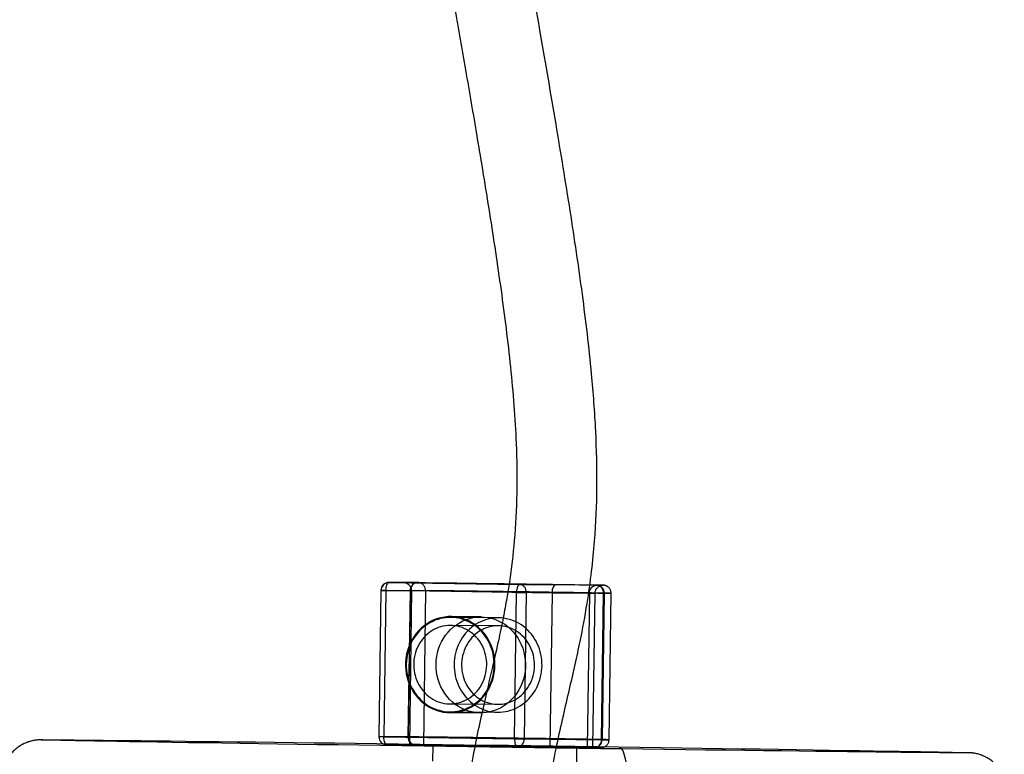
# Model space of a CAD drawing. Header units: millimetres. Extents: x 591 to 936, y 334 to 746.
# Tile 32 of 256: x 852 to 883, y 417 to 440. Entities that reach past the tile are written whole.
import ezdxf

# ---------------------------------------------------------------- set-up
doc = ezdxf.new("R2010")
doc.units = ezdxf.units.MM

msp = doc.modelspace()

# ---------------------------------------------------------------- linework, layer by layer
at = {"color": 7, "linetype": 'Continuous', "lineweight": 25}
for p, q in [((864.772, 422.773), (863.868, 422.776)), ((864.291, 422.775), (863.871, 422.776)), ((863.871, 422.776), (867.947, 422.716)), ((869.066, 422.704), (864.291, 422.775)), ((864.291, 422.775), (864.775, 422.773)), ((867.947, 422.716), (869.066, 422.704)), ((870.357, 422.691), (869.066, 422.704)), ((863.617, 422.529), (863.554, 417.955)), ((863.559, 417.955), (863.622, 422.529)), ((863.622, 422.529), (864.527, 422.527)), ((863.775, 422.527), (863.712, 417.952)), ((867.852, 422.466), (863.775, 422.527)), ((864.527, 422.527), (864.463, 417.952)), ((864.476, 417.952), (864.54, 422.527)), ((864.573, 422.521), (864.506, 417.697)), ((865.012, 422.52), (864.573, 422.521)), ((864.573, 422.521), (868.96, 422.456)), ((865.012, 422.52), (864.945, 417.695)), ((867.788, 417.892), (867.852, 422.466)), ((868.156, 422.462), (868.093, 417.888)), ((870.566, 422.438), (868.156, 422.462)), ((868.96, 422.456), (868.893, 417.632)), ((868.96, 422.456), (870.128, 422.444)), ((870.128, 422.444), (870.061, 417.62)), ((870.237, 417.62), (870.304, 422.444)), ((870.503, 417.863), (870.566, 422.438)), ((870.587, 422.438), (870.523, 417.863)), ((870.741, 417.863), (870.804, 422.437)), ((866.747, 421.701), (865.794, 421.709)), ((867.287, 421.672), (865.794, 421.684)), ((867.285, 421.422), (865.792, 421.434)), ((865.772, 418.984), (867.265, 418.972)), ((865.77, 418.734), (867.263, 418.722)), ((865.77, 418.709), (866.722, 418.701)), ((864.463, 417.952), (863.559, 417.955)), ((863.712, 417.952), (867.788, 417.892)), ((868.093, 417.888), (870.503, 417.863)), ((863.8, 417.701), (864.705, 417.699)), ((867.876, 417.641), (863.8, 417.701)), ((864.945, 417.695), (864.506, 417.697)), ((864.506, 417.697), (868.893, 417.632)), ((865.238, 417.689), (865.231, 417.189)), ((870.286, 417.616), (867.876, 417.641)), ((868.893, 417.632), (870.061, 417.62)), ((869.73, 417.127), (869.737, 417.626))]:
    msp.add_line(p, q, dxfattribs=at)
at = {"color": 7, "linetype": 'Continuous', "lineweight": 25, "flags": 128}
for points in [[(863.775, 422.527), (863.778, 422.575), (863.784, 422.622), (863.793, 422.665), (863.805, 422.703), (863.819, 422.734), (863.835, 422.757), (863.853, 422.771), (863.871, 422.776)], [(864.775, 422.773), (864.845, 422.773), (864.923, 422.772), (865.011, 422.771), (865.106, 422.77), (865.211, 422.769), (865.323, 422.768), (865.442, 422.766), (865.569, 422.765), (865.702, 422.763), (865.842, 422.762), (865.987, 422.76), (866.137, 422.758), (866.293, 422.756), (866.452, 422.754), (866.615, 422.752), (866.782, 422.749), (866.951, 422.747), (867.122, 422.745), (867.294, 422.743), (867.468, 422.74), (867.641, 422.738), (867.815, 422.735), (867.987, 422.733), (868.159, 422.73), (868.328, 422.728), (868.494, 422.726), (868.658, 422.723), (868.817, 422.721), (868.973, 422.719), (869.123, 422.716), (869.269, 422.714), (869.409, 422.712), (869.542, 422.71), (869.669, 422.708), (869.789, 422.706), (869.901, 422.704), (870.006, 422.702), (870.102, 422.7), (870.19, 422.699), (870.269, 422.697), (870.338, 422.696), (870.399, 422.695), (870.45, 422.694), (870.491, 422.693), (870.523, 422.692), (870.544, 422.691), (870.556, 422.691), (870.557, 422.69), (870.548, 422.69), (870.53, 422.69), (870.501, 422.69), (870.463, 422.69), (870.415, 422.691), (870.357, 422.691)], [(867.947, 422.716), (867.929, 422.711), (867.911, 422.697), (867.895, 422.674), (867.881, 422.643), (867.869, 422.605), (867.86, 422.562), (867.854, 422.515), (867.852, 422.466)], [(863.775, 422.527), (863.737, 422.527), (863.702, 422.528), (863.672, 422.528), (863.648, 422.529), (863.63, 422.529), (863.62, 422.529), (863.617, 422.529), (863.622, 422.529)], [(864.54, 422.527), (864.611, 422.526), (864.691, 422.525), (864.779, 422.525), (864.876, 422.524), (864.981, 422.522), (865.094, 422.521), (865.214, 422.52), (865.341, 422.518), (865.475, 422.517), (865.615, 422.515), (865.761, 422.513), (865.912, 422.511), (866.068, 422.509), (866.229, 422.507), (866.394, 422.505), (866.562, 422.503), (866.733, 422.501), (866.907, 422.498), (867.082, 422.496), (867.259, 422.494), (867.437, 422.491), (867.615, 422.489), (867.793, 422.486), (867.971, 422.484), (868.147, 422.481), (868.321, 422.479), (868.493, 422.476), (868.662, 422.474), (868.828, 422.471), (868.99, 422.469), (869.148, 422.466), (869.301, 422.464), (869.448, 422.462), (869.59, 422.46), (869.726, 422.458), (869.856, 422.455), (869.978, 422.453), (870.093, 422.452), (870.2, 422.45), (870.3, 422.448), (870.391, 422.446), (870.474, 422.445), (870.548, 422.444), (870.613, 422.442), (870.668, 422.441), (870.715, 422.44), (870.751, 422.439), (870.779, 422.438), (870.796, 422.438), (870.804, 422.437), (870.802, 422.437), (870.79, 422.437), (870.768, 422.437), (870.737, 422.437), (870.696, 422.437), (870.646, 422.437), (870.587, 422.438)], [(870.128, 422.444), (870.181, 422.444), (870.225, 422.444), (870.26, 422.444), (870.284, 422.444), (870.299, 422.444), (870.304, 422.444), (870.299, 422.445), (870.285, 422.445), (870.261, 422.446), (870.226, 422.447), (870.183, 422.448), (870.13, 422.449), (870.068, 422.45), (869.996, 422.451), (869.917, 422.453), (869.828, 422.454), (869.732, 422.456), (869.627, 422.458), (869.516, 422.459), (869.397, 422.461), (869.272, 422.463), (869.14, 422.465), (869.003, 422.467), (868.861, 422.47), (868.714, 422.472), (868.562, 422.474), (868.408, 422.476), (868.25, 422.479), (868.09, 422.481), (867.927, 422.483), (867.764, 422.485), (867.6, 422.488), (867.435, 422.49), (867.271, 422.492), (867.108, 422.495), (866.947, 422.497), (866.787, 422.499), (866.631, 422.501), (866.478, 422.503), (866.328, 422.505), (866.183, 422.507), (866.043, 422.508), (865.909, 422.51), (865.78, 422.512), (865.658, 422.513), (865.542, 422.514), (865.434, 422.516), (865.333, 422.517), (865.24, 422.518), (865.155, 422.519), (865.079, 422.519), (865.012, 422.52)], [(867.177, 420.189), (867.174, 420.311), (867.162, 420.433), (867.141, 420.553), (867.11, 420.671), (867.071, 420.785), (867.023, 420.896), (866.967, 421.003), (866.903, 421.104), (866.831, 421.199), (866.753, 421.288), (866.668, 421.369), (866.577, 421.443), (866.481, 421.508), (866.38, 421.565), (866.276, 421.613), (866.168, 421.651), (866.057, 421.68), (865.945, 421.699), (865.831, 421.708), (865.717, 421.708), (865.604, 421.697), (865.492, 421.676), (865.381, 421.646), (865.274, 421.606), (865.169, 421.556), (865.069, 421.498), (864.974, 421.431), (864.884, 421.356), (864.8, 421.274), (864.722, 421.184), (864.652, 421.088), (864.589, 420.986), (864.534, 420.879), (864.487, 420.767), (864.449, 420.652), (864.419, 420.533), (864.399, 420.413), (864.388, 420.291), (864.387, 420.169), (864.394, 420.047), (864.411, 419.926), (864.437, 419.806), (864.472, 419.69), (864.515, 419.577), (864.568, 419.468), (864.628, 419.364), (864.695, 419.266), (864.77, 419.174), (864.852, 419.089), (864.94, 419.012), (865.034, 418.942), (865.132, 418.881), (865.235, 418.828), (865.342, 418.785), (865.451, 418.752), (865.563, 418.728), (865.676, 418.713), (865.789, 418.709), (865.903, 418.715), (866.016, 418.731), (866.127, 418.756), (866.237, 418.792), (866.343, 418.836), (866.445, 418.89), (866.543, 418.953), (866.636, 419.024), (866.723, 419.103), (866.804, 419.189), (866.878, 419.282), (866.944, 419.381), (867.004, 419.486), (867.054, 419.595), (867.097, 419.709), (867.131, 419.826), (867.155, 419.945), (867.171, 420.066), (867.177, 420.189)], [(867.154, 420.189), (867.153, 420.278), (867.146, 420.367), (867.135, 420.455), (867.119, 420.543), (867.098, 420.629), (867.072, 420.713), (867.041, 420.796), (867.006, 420.877), (866.967, 420.955), (866.923, 421.03), (866.875, 421.103), (866.822, 421.172), (866.767, 421.238), (866.707, 421.3), (866.644, 421.358), (866.578, 421.411), (866.509, 421.461), (866.438, 421.506), (866.364, 421.546), (866.288, 421.581), (866.21, 421.611), (866.13, 421.636), (866.049, 421.656), (865.967, 421.671), (865.885, 421.68), (865.802, 421.684), (865.719, 421.683), (865.637, 421.676), (865.555, 421.664), (865.473, 421.646), (865.393, 421.623), (865.314, 421.595), (865.237, 421.562), (865.162, 421.525), (865.089, 421.482), (865.019, 421.434), (864.952, 421.383), (864.887, 421.327), (864.826, 421.266), (864.768, 421.202), (864.714, 421.135), (864.664, 421.064), (864.618, 420.99), (864.576, 420.913), (864.539, 420.833), (864.506, 420.751), (864.478, 420.667), (864.454, 420.582), (864.436, 420.495), (864.422, 420.407), (864.413, 420.318), (864.41, 420.229), (864.411, 420.14), (864.417, 420.052), (864.428, 419.963), (864.445, 419.876), (864.466, 419.79), (864.491, 419.705), (864.522, 419.622), (864.557, 419.542), (864.597, 419.464), (864.641, 419.388), (864.689, 419.316), (864.741, 419.246), (864.797, 419.181), (864.857, 419.119), (864.919, 419.061), (864.985, 419.007), (865.054, 418.958), (865.126, 418.913), (865.2, 418.873), (865.276, 418.837), (865.354, 418.807), (865.434, 418.782), (865.514, 418.762), (865.596, 418.748), (865.678, 418.738), (865.761, 418.734), (865.844, 418.736), (865.927, 418.743), (866.009, 418.755), (866.09, 418.772), (866.17, 418.795), (866.249, 418.823), (866.326, 418.856), (866.401, 418.894), (866.474, 418.937), (866.544, 418.984), (866.612, 419.036), (866.676, 419.092), (866.738, 419.152), (866.795, 419.216), (866.849, 419.284), (866.899, 419.355), (866.945, 419.429), (866.987, 419.506), (867.025, 419.585), (867.058, 419.667), (867.086, 419.751), (867.109, 419.837), (867.128, 419.923), (867.142, 420.011), (867.15, 420.1), (867.154, 420.189)], [(865.339, 420.222), (865.346, 420.344), (865.361, 420.465), (865.386, 420.585), (865.42, 420.702), (865.462, 420.815), (865.513, 420.925), (865.572, 421.03), (865.639, 421.129), (865.713, 421.222), (865.794, 421.308), (865.881, 421.387), (865.974, 421.458), (866.072, 421.52), (866.174, 421.574), (866.28, 421.619), (866.389, 421.654), (866.5, 421.68), (866.613, 421.696), (866.727, 421.701), (866.841, 421.697), (866.954, 421.683), (867.066, 421.659), (867.175, 421.625), (867.281, 421.582), (867.384, 421.53), (867.483, 421.469), (867.576, 421.399), (867.664, 421.321), (867.746, 421.236), (867.821, 421.144), (867.889, 421.046), (867.949, 420.942), (868.001, 420.834), (868.045, 420.721), (868.08, 420.604), (868.105, 420.485), (868.122, 420.364), (868.13, 420.242), (868.128, 420.12), (868.117, 419.998), (868.097, 419.877), (868.068, 419.759), (868.03, 419.644), (867.983, 419.532), (867.928, 419.425), (867.865, 419.323), (867.794, 419.227), (867.717, 419.137), (867.633, 419.054), (867.543, 418.979), (867.447, 418.913), (867.347, 418.854), (867.243, 418.805), (867.135, 418.765), (867.025, 418.735), (866.913, 418.714), (866.799, 418.703), (866.685, 418.702), (866.572, 418.711), (866.46, 418.731), (866.349, 418.759), (866.241, 418.798), (866.136, 418.846), (866.035, 418.902), (865.939, 418.968), (865.848, 419.042), (865.763, 419.123), (865.685, 419.212), (865.614, 419.307), (865.55, 419.408), (865.493, 419.514), (865.446, 419.625), (865.406, 419.74), (865.376, 419.858), (865.354, 419.978), (865.342, 420.1), (865.339, 420.222)], [(868.648, 420.177), (868.646, 420.266), (868.64, 420.355), (868.629, 420.443), (868.613, 420.53), (868.592, 420.616), (868.566, 420.701), (868.535, 420.784), (868.5, 420.864), (868.46, 420.943), (868.416, 421.018), (868.368, 421.091), (868.316, 421.16), (868.26, 421.226), (868.201, 421.288), (868.138, 421.345), (868.072, 421.399), (868.003, 421.449), (867.931, 421.493), (867.857, 421.534), (867.781, 421.569), (867.703, 421.599), (867.624, 421.624), (867.543, 421.644), (867.461, 421.659), (867.379, 421.668), (867.296, 421.672), (867.213, 421.67), (867.13, 421.664), (867.048, 421.651), (866.967, 421.634), (866.887, 421.611), (866.808, 421.583), (866.731, 421.55), (866.656, 421.512), (866.583, 421.47), (866.513, 421.422), (866.445, 421.37), (866.381, 421.314), (866.32, 421.254), (866.262, 421.19), (866.208, 421.122), (866.158, 421.051), (866.112, 420.977), (866.07, 420.9), (866.032, 420.821), (866, 420.739), (865.971, 420.655), (865.948, 420.57), (865.929, 420.483), (865.916, 420.395), (865.907, 420.306), (865.903, 420.217), (865.904, 420.128), (865.911, 420.039), (865.922, 419.951), (865.938, 419.864), (865.959, 419.778), (865.985, 419.693), (866.016, 419.61), (866.051, 419.53), (866.09, 419.451), (866.134, 419.376), (866.183, 419.303), (866.235, 419.234), (866.291, 419.168), (866.35, 419.106), (866.413, 419.048), (866.479, 418.995), (866.548, 418.945), (866.62, 418.9), (866.694, 418.86), (866.77, 418.825), (866.848, 418.795), (866.927, 418.77), (867.008, 418.75), (867.09, 418.735), (867.172, 418.726), (867.255, 418.722), (867.338, 418.724), (867.42, 418.73), (867.503, 418.743), (867.584, 418.76), (867.664, 418.783), (867.743, 418.811), (867.82, 418.844), (867.895, 418.882), (867.968, 418.924), (868.038, 418.972), (868.106, 419.024), (868.17, 419.08), (868.231, 419.14), (868.289, 419.204), (868.343, 419.271), (868.393, 419.343), (868.439, 419.417), (868.481, 419.494), (868.518, 419.573), (868.551, 419.655), (868.579, 419.739), (868.603, 419.824), (868.621, 419.911), (868.635, 419.999), (868.644, 420.088), (868.648, 420.177)], [(866.921, 420.192), (866.92, 420.273), (866.914, 420.354), (866.902, 420.434), (866.886, 420.513), (866.865, 420.591), (866.839, 420.667), (866.809, 420.741), (866.774, 420.813), (866.735, 420.882), (866.692, 420.948), (866.644, 421.011), (866.593, 421.071), (866.538, 421.126), (866.48, 421.178), (866.419, 421.225), (866.355, 421.268), (866.289, 421.307), (866.221, 421.34), (866.15, 421.369), (866.078, 421.392), (866.005, 421.411), (865.93, 421.424), (865.855, 421.432), (865.78, 421.434), (865.705, 421.431), (865.63, 421.423), (865.555, 421.409), (865.482, 421.391), (865.41, 421.367), (865.34, 421.338), (865.271, 421.304), (865.205, 421.265), (865.141, 421.222), (865.08, 421.174), (865.022, 421.122), (864.968, 421.066), (864.917, 421.006), (864.87, 420.943), (864.827, 420.876), (864.788, 420.807), (864.753, 420.735), (864.723, 420.661), (864.697, 420.584), (864.676, 420.507), (864.66, 420.427), (864.649, 420.347), (864.643, 420.267), (864.642, 420.186), (864.646, 420.105), (864.655, 420.024), (864.669, 419.945), (864.687, 419.866), (864.711, 419.789), (864.739, 419.714), (864.771, 419.641), (864.808, 419.571), (864.85, 419.503), (864.895, 419.438), (864.944, 419.377), (864.997, 419.319), (865.054, 419.266), (865.113, 419.216), (865.176, 419.171), (865.241, 419.13), (865.308, 419.094), (865.378, 419.063), (865.449, 419.037), (865.522, 419.016), (865.596, 419), (865.671, 418.99), (865.746, 418.985), (865.821, 418.985), (865.897, 418.991), (865.971, 419.001), (866.045, 419.018), (866.118, 419.039), (866.189, 419.066), (866.258, 419.097), (866.326, 419.134), (866.391, 419.175), (866.453, 419.22), (866.513, 419.27), (866.569, 419.324), (866.622, 419.382), (866.671, 419.444), (866.716, 419.508), (866.757, 419.576), (866.794, 419.647), (866.826, 419.72), (866.854, 419.796), (866.877, 419.873), (866.896, 419.951), (866.909, 420.031), (866.918, 420.111), (866.921, 420.192)], [(868.415, 420.18), (868.414, 420.261), (868.407, 420.342), (868.396, 420.422), (868.38, 420.501), (868.359, 420.579), (868.333, 420.655), (868.303, 420.729), (868.268, 420.801), (868.229, 420.87), (868.185, 420.936), (868.138, 420.999), (868.087, 421.058), (868.032, 421.114), (867.974, 421.166), (867.913, 421.213), (867.849, 421.256), (867.783, 421.295), (867.714, 421.328), (867.644, 421.357), (867.572, 421.38), (867.498, 421.399), (867.424, 421.412), (867.349, 421.42), (867.274, 421.422), (867.198, 421.419), (867.123, 421.411), (867.049, 421.397), (866.976, 421.378), (866.904, 421.354), (866.833, 421.325), (866.765, 421.291), (866.698, 421.253), (866.635, 421.209), (866.574, 421.162), (866.516, 421.11), (866.461, 421.054), (866.411, 420.994), (866.363, 420.931), (866.32, 420.864), (866.281, 420.795), (866.247, 420.723), (866.216, 420.649), (866.191, 420.572), (866.17, 420.494), (866.154, 420.415), (866.143, 420.335), (866.137, 420.254), (866.136, 420.173), (866.14, 420.092), (866.148, 420.012), (866.162, 419.932), (866.181, 419.854), (866.204, 419.777), (866.232, 419.702), (866.265, 419.629), (866.302, 419.558), (866.343, 419.491), (866.389, 419.426), (866.438, 419.365), (866.491, 419.307), (866.547, 419.254), (866.607, 419.204), (866.669, 419.159), (866.735, 419.118), (866.802, 419.082), (866.872, 419.051), (866.943, 419.025), (867.016, 419.004), (867.09, 418.988), (867.164, 418.978), (867.24, 418.973), (867.315, 418.973), (867.39, 418.978), (867.465, 418.989), (867.539, 419.005), (867.611, 419.027), (867.683, 419.053), (867.752, 419.085), (867.819, 419.121), (867.884, 419.162), (867.947, 419.208), (868.006, 419.258), (868.062, 419.312), (868.115, 419.37), (868.164, 419.431), (868.209, 419.496), (868.251, 419.564), (868.287, 419.635), (868.32, 419.708), (868.348, 419.783), (868.371, 419.86), (868.389, 419.939), (868.403, 420.019), (868.411, 420.099), (868.415, 420.18)], [(871.037, 417.64), (871.706, 417.63), (872.365, 417.621), (873.013, 417.611), (873.648, 417.602), (874.269, 417.592), (874.875, 417.583), (875.463, 417.574), (876.033, 417.565), (876.584, 417.557), (877.113, 417.548), (877.62, 417.54), (878.104, 417.532), (878.564, 417.525), (878.998, 417.518), (879.406, 417.511), (879.786, 417.504), (880.138, 417.498), (880.461, 417.492), (880.754, 417.487), (881.017, 417.482), (881.248, 417.477), (881.448, 417.473), (881.615, 417.469), (881.75, 417.465), (881.853, 417.462), (881.922, 417.46), (881.958, 417.458), (881.961, 417.456), (881.931, 417.455), (881.867, 417.454), (881.77, 417.454), (881.641, 417.455), (881.478, 417.455), (881.284, 417.456), (881.058, 417.458), (880.801, 417.46), (880.513, 417.463), (880.195, 417.466), (879.848, 417.469), (879.472, 417.473), (879.069, 417.478), (878.639, 417.482), (878.184, 417.487), (877.704, 417.493), (877.201, 417.499), (876.675, 417.505), (876.128, 417.512), (875.561, 417.519), (874.976, 417.526), (874.373, 417.534), (873.755, 417.541), (873.122, 417.55), (872.476, 417.558), (871.819, 417.567), (871.151, 417.575), (870.476, 417.584), (869.793, 417.594), (869.105, 417.603), (868.414, 417.612), (867.72, 417.622), (867.026, 417.632), (866.333, 417.641), (865.642, 417.651), (864.956, 417.661), (864.275, 417.671), (863.602, 417.68), (862.938, 417.69), (862.284, 417.7), (861.643, 417.709), (861.014, 417.719), (860.401, 417.728), (859.804, 417.737), (859.225, 417.746), (858.664, 417.754), (858.124, 417.763), (857.606, 417.771), (857.11, 417.779), (856.638, 417.787), (856.191, 417.794), (855.77, 417.801), (855.376, 417.808), (855.009, 417.814), (854.672, 417.82), (854.364, 417.826), (854.086, 417.831), (853.839, 417.836), (853.623, 417.841), (853.44, 417.845), (853.288, 417.848), (853.169, 417.852), (853.083, 417.854), (853.031, 417.857), (853.011, 417.858), (853.025, 417.86), (853.072, 417.861), (853.152, 417.861), (853.266, 417.861), (853.412, 417.861), (853.59, 417.86), (853.8, 417.858), (854.042, 417.856), (854.315, 417.854), (854.618, 417.851), (854.95, 417.848), (855.312, 417.844), (855.701, 417.84), (856.118, 417.836), (856.56, 417.831), (857.028, 417.825), (857.52, 417.82), (858.035, 417.813), (858.571, 417.807), (859.128, 417.8), (859.705, 417.793), (860.299, 417.786), (860.909, 417.778), (861.535, 417.77), (862.175, 417.762), (862.827, 417.753), (863.489, 417.744), (864.161, 417.735), (864.84, 417.726), (865.525, 417.717), (866.215, 417.708), (866.908, 417.698), (867.602, 417.689), (868.296, 417.679), (868.988, 417.669), (869.677, 417.659), (870.36, 417.65), (871.037, 417.64)], [(863.712, 417.952), (863.673, 417.953), (863.638, 417.953), (863.608, 417.954), (863.584, 417.954), (863.567, 417.954), (863.556, 417.955), (863.554, 417.955), (863.559, 417.955)], [(863.8, 417.701), (863.782, 417.706), (863.765, 417.721), (863.75, 417.744), (863.736, 417.775), (863.725, 417.813), (863.718, 417.856), (863.713, 417.903), (863.712, 417.952)], [(870.523, 417.863), (870.583, 417.863), (870.633, 417.862), (870.674, 417.862), (870.705, 417.862), (870.726, 417.862), (870.738, 417.862), (870.74, 417.863), (870.733, 417.863), (870.715, 417.864), (870.688, 417.865), (870.651, 417.866), (870.605, 417.867), (870.549, 417.868), (870.484, 417.869), (870.41, 417.87), (870.328, 417.872), (870.236, 417.873), (870.137, 417.875), (870.029, 417.877), (869.914, 417.879), (869.792, 417.881), (869.663, 417.883), (869.527, 417.885), (869.385, 417.887), (869.237, 417.89), (869.084, 417.892), (868.927, 417.894), (868.765, 417.897), (868.599, 417.899), (868.43, 417.902), (868.258, 417.904), (868.083, 417.907), (867.907, 417.909), (867.73, 417.912), (867.552, 417.914), (867.374, 417.917), (867.196, 417.919), (867.019, 417.921), (866.843, 417.924), (866.669, 417.926), (866.498, 417.928), (866.33, 417.931), (866.165, 417.933), (866.005, 417.935), (865.848, 417.937), (865.697, 417.939), (865.551, 417.94), (865.411, 417.942), (865.277, 417.944), (865.15, 417.945), (865.03, 417.947), (864.918, 417.948), (864.813, 417.949), (864.716, 417.95), (864.627, 417.951), (864.547, 417.952), (864.476, 417.952)], [(867.788, 417.892), (867.789, 417.843), (867.794, 417.796), (867.802, 417.753), (867.813, 417.715), (867.826, 417.684), (867.841, 417.66), (867.858, 417.646), (867.876, 417.641)], [(864.705, 417.699), (864.774, 417.698), (864.853, 417.697), (864.94, 417.697), (865.036, 417.696), (865.14, 417.694), (865.252, 417.693), (865.372, 417.692), (865.498, 417.69), (865.632, 417.689), (865.771, 417.687), (865.916, 417.685), (866.067, 417.683), (866.222, 417.681), (866.382, 417.679), (866.545, 417.677), (866.711, 417.675), (866.88, 417.673), (867.052, 417.67), (867.224, 417.668), (867.397, 417.666), (867.571, 417.663), (867.744, 417.661), (867.917, 417.658), (868.088, 417.656), (868.257, 417.654), (868.424, 417.651), (868.587, 417.649), (868.747, 417.646), (868.902, 417.644), (869.053, 417.642), (869.198, 417.639), (869.338, 417.637), (869.472, 417.635), (869.599, 417.633), (869.718, 417.631), (869.831, 417.629), (869.935, 417.628), (870.031, 417.626), (870.119, 417.624), (870.198, 417.623), (870.268, 417.622), (870.328, 417.62), (870.379, 417.619), (870.421, 417.618), (870.452, 417.618), (870.474, 417.617), (870.485, 417.616), (870.487, 417.616), (870.478, 417.616), (870.459, 417.616), (870.431, 417.616), (870.392, 417.616), (870.344, 417.616), (870.286, 417.616)], [(870.061, 417.62), (870.114, 417.619), (870.158, 417.619), (870.193, 417.619), (870.217, 417.619), (870.232, 417.619), (870.237, 417.62), (870.233, 417.62), (870.218, 417.621), (870.194, 417.621), (870.16, 417.622), (870.116, 417.623), (870.063, 417.624), (870.001, 417.625), (869.93, 417.627), (869.85, 417.628), (869.761, 417.63), (869.665, 417.631), (869.56, 417.633), (869.449, 417.635), (869.33, 417.637), (869.205, 417.639), (869.073, 417.641), (868.936, 417.643), (868.794, 417.645), (868.647, 417.647), (868.495, 417.649), (868.341, 417.652), (868.183, 417.654), (868.023, 417.656), (867.86, 417.659), (867.697, 417.661), (867.533, 417.663), (867.368, 417.666), (867.204, 417.668), (867.041, 417.67), (866.88, 417.672), (866.72, 417.674), (866.564, 417.676), (866.411, 417.678), (866.261, 417.68), (866.116, 417.682), (865.976, 417.684), (865.842, 417.685), (865.713, 417.687), (865.591, 417.688), (865.475, 417.69), (865.367, 417.691), (865.266, 417.692), (865.173, 417.693), (865.088, 417.694), (865.012, 417.695), (864.945, 417.695)], [(868.039, 417.655), (867.767, 417.659), (867.491, 417.663), (867.214, 417.667), (866.942, 417.67), (866.678, 417.674), (866.426, 417.677), (866.19, 417.68), (865.974, 417.682), (865.781, 417.685), (865.614, 417.687), (865.475, 417.688), (865.367, 417.689), (865.291, 417.689), (865.248, 417.689), (865.239, 417.689), (865.264, 417.688), (865.323, 417.686), (865.415, 417.685), (865.538, 417.682), (865.69, 417.68), (865.87, 417.677), (866.075, 417.673), (866.301, 417.67), (866.544, 417.666), (866.803, 417.662), (867.071, 417.659), (867.346, 417.655), (867.623, 417.651), (867.898, 417.647), (868.167, 417.643), (868.425, 417.64), (868.669, 417.637), (868.896, 417.634), (869.101, 417.632), (869.281, 417.63), (869.434, 417.628), (869.558, 417.627), (869.651, 417.626), (869.71, 417.626), (869.736, 417.626), (869.728, 417.627), (869.686, 417.628), (869.61, 417.63), (869.503, 417.632), (869.365, 417.634), (869.198, 417.637), (869.005, 417.64), (868.79, 417.644), (868.555, 417.647), (868.303, 417.651), (868.039, 417.655)], [(871.037, 417.64), (871.082, 417.626), (871.125, 417.584), (871.166, 417.516), (871.203, 417.422), (871.236, 417.306), (871.264, 417.169), (871.287, 417.016), (871.303, 416.849)]]:
    msp.add_lwpolyline(points, dxfattribs=at)
at = {"color": 7, "linetype": 'Continuous', "lineweight": 25}
for centre, radius, start, end in [((863.867, 422.526), 0.25, 89.8445, 179.205), ((863.869, 422.528), 0.247, 89.747, 179.7704), ((864.774, 422.526), 0.247, 89.747, 179.7704), ((864.781, 422.532), 0.241, 91.3741, 181.2823), ((867.923, 422.483), 0.234, 355.0015, 84.1574), ((870.333, 422.458), 0.234, 355.0015, 84.1574), ((870.345, 422.449), 0.242, 357.3, 87.0963), ((864.517, 419.968), 2.559, 89.4873, 89.7823), ((869.07, 503.672), 81.215, 269.14042, 269.35521), ((870.667, 432.113), 9.676, 269.4036, 269.5246), ((863.804, 417.951), 0.25, 179.205, 269.1544), ((863.806, 417.949), 0.248, 178.649, 268.6032), ((864.453, 415.393), 2.559, 89.4873, 89.7823), ((864.711, 417.946), 0.248, 178.649, 268.6032), ((864.718, 417.94), 0.242, 177.1492, 266.919), ((869.006, 499.097), 81.215, 269.14042, 269.35521), ((867.86, 417.874), 0.233, 274.0813, 3.4469), ((870.27, 417.849), 0.233, 274.0813, 3.4469), ((870.281, 417.858), 0.242, 271.2014, 1.1302), ((870.603, 427.538), 9.676, 269.4036, 269.5246)]:
    msp.add_arc(centre, radius, start, end, dxfattribs=at)
for centre, major_axis, ratio, start_param, end_param in [((864.287, 422.525), (0.286, -0.003), 0.873186, 6.278698, 7.849495), ((869.063, 422.454), (0.003, 0.25), 0.412162, 6.279845, 7.850641)]:
    msp.add_ellipse(centre, major_axis=major_axis, ratio=ratio, start_param=start_param, end_param=end_param, dxfattribs=at)
for points, knots in [([(867.463, 506.018), (867.438, 505.187), (867.389, 503.577), (867.163, 501.241), (866.868, 499.053), (866.524, 496.996), (866.161, 495.054), (865.728, 492.902), (865.233, 490.576), (864.703, 488.1), (864.228, 485.769), (863.814, 483.575), (863.464, 481.512), (863.185, 479.622), (862.971, 477.896), (862.809, 476.325), (862.637, 474.241), (862.501, 471.543), (862.487, 468.27), (862.604, 465.015), (862.832, 461.801), (863.164, 458.529), (863.557, 455.389), (863.983, 452.4), (864.419, 449.603), (864.864, 446.905), (865.265, 444.536), (865.618, 442.494), (865.937, 440.654), (866.27, 438.738), (866.634, 436.607), (867.013, 434.315), (867.377, 431.91), (867.678, 429.515), (867.848, 427.394), (867.876, 425.583), (867.803, 424.137), (867.673, 423.051), (867.545, 422.253), (867.432, 421.641), (867.277, 420.906), (867.104, 420.153), (866.927, 419.392), (866.755, 418.636), (866.57, 417.778), (866.391, 416.793), (866.239, 415.655), (866.209, 414.84), (866.192, 414.404)], [0, 0, 0, 0, 0.026945, 0.052203, 0.075998, 0.098499, 0.119824, 0.140016, 0.169643, 0.196934, 0.222084, 0.246746, 0.269297, 0.2899, 0.308668, 0.325691, 0.341063, 0.376463, 0.413221, 0.44713, 0.482, 0.517632, 0.553733, 0.584584, 0.615477, 0.645505, 0.673203, 0.693352, 0.712696, 0.733724, 0.756381, 0.782781, 0.809025, 0.835212, 0.861011, 0.877954, 0.893889, 0.907915, 0.913383, 0.920065, 0.928103, 0.937716, 0.945122, 0.953437, 0.962835, 0.973579, 0.985874, 1, 1, 1, 1]), ([(868.692, 414.37), (868.709, 414.786), (868.741, 415.571), (868.906, 416.683), (869.103, 417.679), (869.307, 418.589), (869.502, 419.426), (869.681, 420.199), (869.873, 421.088), (870.053, 422.057), (870.2, 423.102), (870.321, 424.318), (870.38, 425.779), (870.338, 427.524), (870.187, 429.531), (869.915, 431.825), (869.528, 434.425), (869.082, 437.129), (868.579, 440.058), (868.047, 443.111), (867.52, 446.183), (867.033, 449.104), (866.582, 451.938), (866.165, 454.774), (865.792, 457.626), (865.469, 460.502), (865.216, 463.389), (865.049, 466.285), (864.981, 469.177), (865.024, 472.062), (865.188, 474.972), (865.428, 477.427), (865.686, 479.442), (865.916, 480.991), (866.167, 482.502), (866.421, 483.91), (866.66, 485.16), (866.877, 486.248), (867.058, 487.129), (867.22, 487.905), (867.383, 488.676), (867.579, 489.59), (867.806, 490.655), (868.065, 491.877), (868.324, 493.131), (868.578, 494.4), (868.819, 495.666), (869.068, 497.046), (869.315, 498.551), (869.548, 500.191), (869.75, 501.977), (869.908, 503.924), (869.944, 505.278), (869.963, 505.983)], [0, 0, 0, 0, 0.013491, 0.025463, 0.036363, 0.046426, 0.055676, 0.064222, 0.072146, 0.085148, 0.09616, 0.106356, 0.124749, 0.14352, 0.162894, 0.189971, 0.218377, 0.248075, 0.278827, 0.314697, 0.348521, 0.379854, 0.410706, 0.441518, 0.472775, 0.503919, 0.535339, 0.566688, 0.597951, 0.629072, 0.660202, 0.69237, 0.709002, 0.726056, 0.74312, 0.758653, 0.772439, 0.784383, 0.794608, 0.801576, 0.810072, 0.820154, 0.831889, 0.845358, 0.860659, 0.873404, 0.887296, 0.902416, 0.91886, 0.93672, 0.956103, 0.977141, 1, 1, 1, 1]), ([(865.012, 422.52), (865.01, 422.548), (865.005, 422.604), (864.965, 422.679), (864.905, 422.737), (864.84, 422.766), (864.795, 422.773), (864.777, 422.773), (864.775, 422.773)], [0, 0, 0, 0, 0.213471, 0.426926, 0.640837, 0.855681, 0.986671, 1, 1, 1, 1]), ([(870.128, 422.444), (870.131, 422.472), (870.137, 422.528), (870.176, 422.602), (870.234, 422.658), (870.296, 422.686), (870.338, 422.691), (870.355, 422.691), (870.357, 422.691)], [0, 0, 0, 0, 0.213471, 0.426926, 0.640837, 0.855681, 0.986671, 1, 1, 1, 1]), ([(870.304, 422.444), (870.304, 422.445), (870.305, 422.462), (870.308, 422.493), (870.321, 422.535), (870.34, 422.572), (870.363, 422.603), (870.389, 422.629), (870.416, 422.65), (870.443, 422.665), (870.469, 422.676), (870.491, 422.683), (870.509, 422.687), (870.522, 422.689), (870.531, 422.69), (870.537, 422.69), (870.54, 422.69), (870.541, 422.69), (870.541, 422.69)], [0, 0, 0, 0, 0.00771, 0.114004, 0.213488, 0.3071, 0.395408, 0.478558, 0.556385, 0.628366, 0.693319, 0.748756, 0.793092, 0.831588, 0.871445, 0.921275, 0.989171, 1, 1, 1, 1]), ([(870.804, 422.437), (870.804, 422.45), (870.803, 422.478), (870.793, 422.519), (870.777, 422.557), (870.755, 422.591), (870.731, 422.619), (870.705, 422.641), (870.678, 422.659), (870.652, 422.671), (870.629, 422.68), (870.61, 422.685), (870.595, 422.687), (870.585, 422.689), (870.577, 422.69), (870.57, 422.69), (870.564, 422.691), (870.557, 422.691), (870.552, 422.691), (870.55, 422.691)], [0, 0, 0, 0, 0.063476, 0.136133, 0.204406, 0.268803, 0.329493, 0.386414, 0.43927, 0.487383, 0.52926, 0.563238, 0.591884, 0.621276, 0.656293, 0.70398, 0.776069, 0.89732, 1, 1, 1, 1]), ([(853.057, 417.861), (853.039, 417.861), (853.007, 417.86), (852.971, 417.859), (852.934, 417.858), (852.897, 417.855), (852.854, 417.851), (852.797, 417.843), (852.721, 417.828), (852.624, 417.802), (852.508, 417.759), (852.383, 417.695), (852.257, 417.61), (852.136, 417.503), (852.026, 417.374), (851.937, 417.235), (851.894, 417.136), (851.875, 417.09)], [0, 0, 0, 0, 0.187939, 0.329249, 0.402138, 0.446027, 0.478823, 0.510272, 0.542693, 0.582913, 0.63292, 0.687522, 0.746382, 0.809251, 0.874804, 0.942007, 1, 1, 1, 1]), ([(870.486, 417.616), (870.488, 417.616), (870.491, 417.616), (870.496, 417.616), (870.504, 417.616), (870.513, 417.617), (870.525, 417.618), (870.542, 417.621), (870.563, 417.626), (870.589, 417.636), (870.618, 417.65), (870.648, 417.67), (870.676, 417.697), (870.702, 417.73), (870.722, 417.768), (870.736, 417.81), (870.74, 417.842), (870.741, 417.86), (870.741, 417.863)], [0, 0, 0, 0, 0.059785, 0.176738, 0.255774, 0.306562, 0.34254, 0.377288, 0.4188, 0.47228, 0.530947, 0.59603, 0.667812, 0.744019, 0.822809, 0.90301, 0.98391, 1, 1, 1, 1]), ([(883.08, 416.653), (883.078, 416.658), (883.058, 416.716), (883.01, 416.823), (882.924, 416.961), (882.825, 417.08), (882.717, 417.181), (882.605, 417.264), (882.492, 417.328), (882.386, 417.376), (882.291, 417.408), (882.213, 417.428), (882.153, 417.44), (882.107, 417.447), (882.071, 417.451), (882.042, 417.454), (882.014, 417.456), (881.984, 417.458), (881.963, 417.459), (881.95, 417.459), (881.95, 417.459)], [0, 0, 0, 0, 0.00739, 0.08069, 0.150898, 0.21805, 0.282045, 0.342634, 0.399324, 0.451121, 0.49615, 0.53318, 0.565032, 0.596866, 0.633005, 0.678767, 0.742391, 0.837989, 0.998649, 1, 1, 1, 1])]:
    msp.add_open_spline(points, degree=3, knots=knots, dxfattribs=at)

doc.saveas('drawing.dxf')
